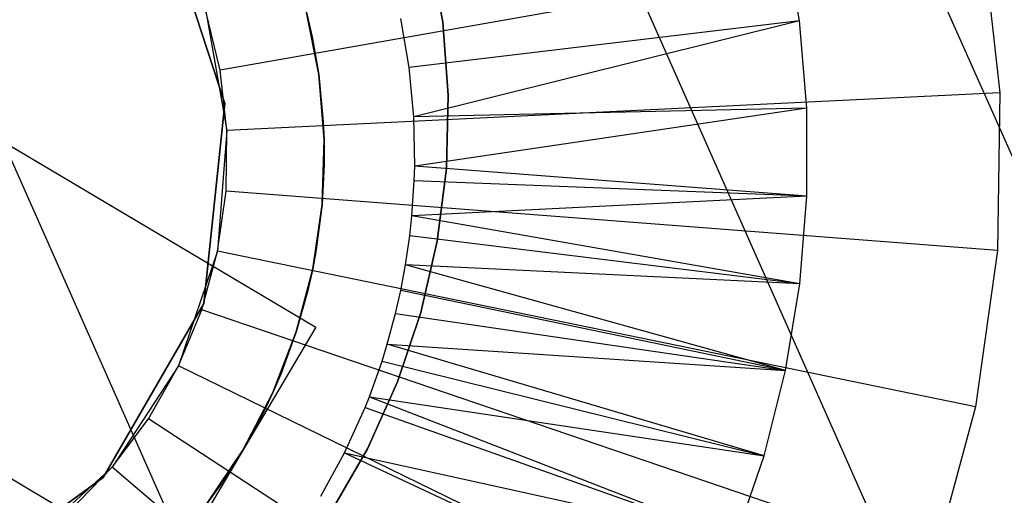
# Model space of a CAD drawing. Extents: x -390 to 397, y -401 to 400.
# Tile 115 of 192: x -343.98 to -341.43, y -159.19 to -157.96. Entities that reach past the tile are written whole.
import ezdxf

# ---------------------------------------------------------------- set-up
doc = ezdxf.new("R2010")
doc.units = 0
doc.header["$LTSCALE"] = 25.4
doc.layers.get('0').update_dxf_attribs({"linetype": 'CONTINUOUS'})

# ---------------------------------------------------------------- blocks, each defined once
blk = doc.blocks.new('FOURTY_ROUND_VII_ZWIS_STL')
at = {"color": 0}
for p, q in [((-347.767, -143.9778, -934.3766), (-340.2783, -160.8722, -934.3766)), ((-347.767, -143.9778, -934.3766), (-340.2783, -160.8722, -934.3766)), ((-348.4226, -144.2494, -933.034), (-340.9197, -161.1756, -933.034)), ((-348.4226, -144.2494, -933.034), (-340.9197, -161.1756, -933.034)), ((-349.9562, -144.8846, -935.584), (-342.4203, -161.8853, -935.584)), ((-349.9562, -144.8846, -935.584), (-342.4203, -161.8853, -935.584)), ((-343.4472, -158.1774, -902), (-343.6078, -157.6831, -902)), ((-343.6078, -157.6831, -900.5), (-343.4472, -158.1774, -900.5)), ((-343.4472, -158.1774, -902), (-343.6078, -157.6831, -902)), ((-343.6078, -157.6831, -900.5), (-343.4472, -158.1774, -900.5)), ((-341.4897, -157.7437, -893.9487), (-343.4594, -158.091, -895.9487)), ((-341.4897, -157.7437, -893.9487), (-343.4594, -158.091, -895.9487)), ((-341.9621, -157.9631, -893.9487), (-341.9999, -157.739, -893.9487)), ((-341.9621, -157.9631, -893.9487), (-341.9999, -157.739, -893.9487)), ((-341.9621, -157.9631, -894.3488), (-341.9999, -157.739, -894.3488)), ((-341.9621, -157.9631, -894.3488), (-341.9999, -157.739, -894.3488)), ((-341.4897, -157.7437, -893.9487), (-341.4442, -158.1493, -893.9487)), ((-341.4897, -157.7437, -893.9487), (-341.4442, -158.1493, -893.9487)), ((-342.9169, -157.7805, -895.43), (-342.884, -157.967, -895.43)), ((-342.884, -157.967, -899.43), (-342.9169, -157.7805, -899.43)), ((-342.884, -157.967, -899.43), (-342.9169, -157.7805, -899.43)), ((-342.9169, -157.7805, -895.43), (-342.884, -157.967, -895.43)), ((-343.4594, -158.091, -895.9487), (-343.4962, -157.9384, -897.9487)), ((-343.4962, -157.9384, -897.9487), (-343.4418, -158.247, -897.9487)), ((-343.4594, -158.091, -895.9487), (-343.4962, -157.9384, -897.9487)), ((-343.4594, -158.091, -895.9487), (-343.4962, -157.9384, -895.9487)), ((-343.4962, -157.9384, -897.9487), (-343.4418, -158.247, -897.9487)), ((-343.4594, -158.091, -895.9487), (-343.4962, -157.9384, -895.9487)), ((-343.2369, -157.9373, -895.9301), (-343.2213, -158.0048, -895.9301)), ((-343.2213, -158.0048, -895.9301), (-343.2369, -157.9373, -901.9487)), ((-343.2213, -158.0048, -895.9301), (-343.2369, -157.9373, -901.9487)), ((-343.2045, -158.1023, -901.9487), (-343.2369, -157.9373, -901.9487)), ((-343.2045, -158.1023, -901.9487), (-343.2369, -157.9373, -901.9487)), ((-342.9706, -158.0838, -895.3644), (-342.9919, -157.9574, -895.3644)), ((-341.9621, -157.9631, -894.3488), (-342.9706, -158.0838, -895.3644)), ((-341.9621, -157.9631, -894.3488), (-342.9706, -158.0838, -895.3644)), ((-341.9621, -157.9631, -894.3488), (-342.9587, -158.2114, -895.3644)), ((-341.9621, -157.9631, -894.3488), (-342.9587, -158.2114, -895.3644)), ((-342.884, -157.967, -895.43), (-342.8698, -158.1559, -895.43)), ((-342.8698, -158.1559, -899.43), (-342.884, -157.967, -899.43)), ((-342.884, -157.967, -899.43), (-342.884, -157.967, -895.43)), ((-342.884, -157.967, -899.43), (-342.884, -157.967, -895.43)), ((-342.8698, -158.1559, -899.43), (-342.884, -157.967, -899.43)), ((-342.884, -157.967, -895.43), (-342.8698, -158.1559, -895.43)), ((-341.9429, -158.1895, -893.9487), (-341.9621, -157.9631, -893.9487)), ((-341.9621, -157.9631, -893.9487), (-341.9621, -157.9631, -894.3488)), ((-341.9429, -158.1895, -893.9487), (-341.9621, -157.9631, -893.9487)), ((-341.9429, -158.1895, -894.3488), (-341.9621, -157.9631, -894.3488)), ((-341.9621, -157.9631, -893.9487), (-341.9621, -157.9631, -894.3488)), ((-341.9429, -158.1895, -894.3488), (-341.9621, -157.9631, -894.3488)), ((-343.2213, -158.0048, -895.9301), (-343.2045, -158.1023, -901.9487)), ((-343.2213, -158.0048, -895.9301), (-343.2045, -158.1023, -901.9487)), ((-343.2213, -158.0048, -895.9301), (-343.2045, -158.1023, -895.9301)), ((-342.9587, -158.2114, -895.3644), (-342.9706, -158.0838, -895.3644)), ((-343.4418, -158.247, -897.9487), (-343.4594, -158.091, -895.9487)), ((-343.4418, -158.247, -895.9487), (-343.4594, -158.091, -895.9487)), ((-343.4418, -158.247, -897.9487), (-343.4594, -158.091, -895.9487)), ((-343.4418, -158.247, -895.9487), (-343.4594, -158.091, -895.9487)), ((-343.2045, -158.1023, -895.9301), (-343.2045, -158.1023, -901.9487)), ((-343.2045, -158.1023, -895.9301), (-343.2045, -158.1023, -901.9487)), ((-343.2045, -158.1023, -895.9301), (-343.1908, -158.27, -901.9487)), ((-343.1908, -158.27, -901.9487), (-343.2045, -158.1023, -901.9487)), ((-343.2045, -158.1023, -895.9301), (-343.1908, -158.27, -901.9487)), ((-343.2045, -158.1023, -895.9301), (-343.1927, -158.2245, -895.9301)), ((-343.1908, -158.27, -901.9487), (-343.2045, -158.1023, -901.9487)), ((-341.4442, -158.1493, -893.9487), (-343.4418, -158.247, -895.9487)), ((-341.4442, -158.1493, -893.9487), (-343.4418, -158.247, -895.9487)), ((-342.8698, -158.1559, -895.43), (-342.8746, -158.3453, -895.43)), ((-342.8746, -158.3453, -899.43), (-342.8698, -158.1559, -899.43)), ((-342.8746, -158.3453, -899.43), (-342.8698, -158.1559, -899.43)), ((-342.8698, -158.1559, -895.43), (-342.8746, -158.3453, -895.43)), ((-342.8698, -158.1559, -899.43), (-342.8698, -158.1559, -895.43)), ((-342.8698, -158.1559, -899.43), (-342.8698, -158.1559, -895.43)), ((-341.4442, -158.1493, -893.9487), (-341.4499, -158.5574, -893.9487)), ((-341.4442, -158.1493, -893.9487), (-341.4499, -158.5574, -893.9487)), ((-343.5015, -158.6944, -902), (-343.4472, -158.1774, -902)), ((-343.4472, -158.1774, -900.5), (-343.5015, -158.6944, -900.5)), ((-343.5015, -158.6944, -902), (-343.4472, -158.1774, -902)), ((-343.4472, -158.1774, -900.5), (-343.5015, -158.6944, -900.5)), ((-343.4472, -158.1774, -902), (-343.4472, -158.1774, -900.5)), ((-343.4472, -158.1774, -902), (-343.4472, -158.1774, -900.5)), ((-341.9429, -158.1895, -894.3488), (-342.9587, -158.2114, -895.3644)), ((-341.9429, -158.1895, -894.3488), (-342.9587, -158.2114, -895.3644)), ((-342.9563, -158.3396, -895.3644), (-342.9587, -158.2114, -895.3644)), ((-341.9429, -158.1895, -894.3488), (-342.9563, -158.3396, -895.3644)), ((-341.9429, -158.1895, -894.3488), (-342.9563, -158.3396, -895.3644)), ((-341.9425, -158.4168, -893.9487), (-341.9429, -158.1895, -893.9487)), ((-341.9429, -158.1895, -893.9487), (-341.9429, -158.1895, -894.3488)), ((-341.9425, -158.4168, -893.9487), (-341.9429, -158.1895, -893.9487)), ((-341.9425, -158.4168, -894.3488), (-341.9429, -158.1895, -894.3488)), ((-341.9429, -158.1895, -893.9487), (-341.9429, -158.1895, -894.3488)), ((-341.9425, -158.4168, -894.3488), (-341.9429, -158.1895, -894.3488)), ((-343.1927, -158.2245, -895.9301), (-343.1908, -158.27, -895.9301)), ((-343.1908, -158.27, -901.9487), (-343.1927, -158.2245, -895.9301)), ((-343.1908, -158.27, -901.9487), (-343.1927, -158.2245, -895.9301)), ((-344.0734, -158.244, -895.9587), (-343.2116, -158.7554, -893.9487)), ((-344.0734, -158.244, -895.9587), (-343.2116, -158.7554, -893.9487)), ((-343.4418, -158.247, -897.9487), (-343.4659, -158.5594, -897.9487)), ((-343.4418, -158.247, -897.9487), (-343.4659, -158.5594, -897.9487)), ((-343.444, -158.404, -895.9487), (-343.4418, -158.247, -897.9487)), ((-343.444, -158.404, -895.9487), (-343.4418, -158.247, -897.9487)), ((-343.444, -158.404, -895.9487), (-343.4418, -158.247, -895.9487)), ((-343.444, -158.404, -895.9487), (-343.4418, -158.247, -895.9487)), ((-343.4418, -158.247, -895.9487), (-343.4418, -158.247, -897.9487)), ((-343.4418, -158.247, -895.9487), (-343.4418, -158.247, -897.9487)), ((-343.196, -158.4381, -901.9487), (-343.1908, -158.27, -901.9487)), ((-343.196, -158.4381, -901.9487), (-343.1908, -158.27, -901.9487)), ((-343.1908, -158.27, -895.9301), (-343.1908, -158.27, -901.9487)), ((-343.1908, -158.27, -895.9301), (-343.1908, -158.27, -901.9487)), ((-343.1908, -158.27, -895.9301), (-343.1906, -158.3353, -895.9301)), ((-343.1906, -158.3353, -895.9301), (-343.1908, -158.27, -901.9487)), ((-343.1906, -158.3353, -895.9301), (-343.1908, -158.27, -901.9487)), ((-343.994, -158.2911, -893.9487), (-343.2116, -158.7554, -893.9487)), ((-343.994, -158.2911, -893.9487), (-343.2116, -158.7554, -893.9487)), ((-343.1906, -158.3353, -895.9301), (-343.196, -158.4381, -901.9487)), ((-343.1906, -158.3353, -895.9301), (-343.196, -158.4381, -901.9487)), ((-343.1906, -158.3353, -895.9301), (-343.196, -158.4381, -895.9301)), ((-342.9574, -158.3767, -895.3644), (-342.9563, -158.3396, -895.3644)), ((-341.9425, -158.4168, -894.3488), (-342.9563, -158.3396, -895.3644)), ((-341.9425, -158.4168, -894.3488), (-342.9563, -158.3396, -895.3644)), ((-342.8746, -158.3453, -895.43), (-342.8981, -158.5332, -895.43)), ((-342.8981, -158.5332, -899.43), (-342.8746, -158.3453, -899.43)), ((-342.8981, -158.5332, -899.43), (-342.8746, -158.3453, -899.43)), ((-342.8746, -158.3453, -895.43), (-342.8981, -158.5332, -895.43)), ((-342.8746, -158.3453, -899.43), (-342.8746, -158.3453, -895.43)), ((-342.8746, -158.3453, -899.43), (-342.8746, -158.3453, -895.43)), ((-342.9634, -158.4675, -895.3644), (-342.9574, -158.3767, -895.3644)), ((-341.9425, -158.4168, -894.3488), (-342.9574, -158.3767, -895.3644)), ((-341.9425, -158.4168, -894.3488), (-342.9574, -158.3767, -895.3644)), ((-343.4659, -158.5594, -897.9487), (-343.444, -158.404, -895.9487)), ((-343.4659, -158.5594, -895.9487), (-343.444, -158.404, -895.9487)), ((-343.4659, -158.5594, -897.9487), (-343.444, -158.404, -895.9487)), ((-343.4659, -158.5594, -895.9487), (-343.444, -158.404, -895.9487)), ((-341.4499, -158.5574, -893.9487), (-343.444, -158.404, -895.9487)), ((-341.4499, -158.5574, -893.9487), (-343.444, -158.404, -895.9487)), ((-343.196, -158.4381, -895.9301), (-343.2199, -158.6046, -901.9487)), ((-343.2199, -158.6046, -901.9487), (-343.196, -158.4381, -901.9487)), ((-343.196, -158.4381, -895.9301), (-343.2199, -158.6046, -901.9487)), ((-343.2199, -158.6046, -901.9487), (-343.196, -158.4381, -901.9487)), ((-343.196, -158.4381, -895.9301), (-343.211, -158.5559, -895.9301)), ((-343.196, -158.4381, -895.9301), (-343.196, -158.4381, -901.9487)), ((-343.196, -158.4381, -895.9301), (-343.196, -158.4381, -901.9487)), ((-341.9425, -158.4168, -894.3488), (-342.9634, -158.4675, -895.3644)), ((-341.9425, -158.4168, -894.3488), (-342.9634, -158.4675, -895.3644)), ((-341.9609, -158.6434, -893.9487), (-341.9425, -158.4168, -893.9487)), ((-341.9609, -158.6434, -893.9487), (-341.9425, -158.4168, -893.9487)), ((-341.9609, -158.6434, -894.3488), (-341.9425, -158.4168, -894.3488)), ((-341.9609, -158.6434, -894.3488), (-341.9425, -158.4168, -894.3488)), ((-341.9425, -158.4168, -893.9487), (-341.9425, -158.4168, -894.3488)), ((-341.9425, -158.4168, -893.9487), (-341.9425, -158.4168, -894.3488)), ((-342.969, -158.5195, -895.3644), (-342.9634, -158.4675, -895.3644)), ((-341.9609, -158.6434, -894.3488), (-342.9634, -158.4675, -895.3644)), ((-341.9609, -158.6434, -894.3488), (-342.9634, -158.4675, -895.3644)), ((-342.9799, -158.5947, -895.3644), (-342.969, -158.5195, -895.3644)), ((-341.9609, -158.6434, -894.3488), (-342.969, -158.5195, -895.3644)), ((-341.9609, -158.6434, -894.3488), (-342.969, -158.5195, -895.3644)), ((-342.8981, -158.5332, -895.43), (-342.9402, -158.7179, -895.43)), ((-342.9402, -158.7179, -899.43), (-342.8981, -158.5332, -899.43)), ((-342.9402, -158.7179, -899.43), (-342.8981, -158.5332, -899.43)), ((-342.8981, -158.5332, -895.43), (-342.9402, -158.7179, -895.43)), ((-342.8981, -158.5332, -899.43), (-342.8981, -158.5332, -895.43)), ((-342.8981, -158.5332, -899.43), (-342.8981, -158.5332, -895.43)), ((-343.4659, -158.5594, -897.9487), (-343.5669, -158.856, -897.9487)), ((-343.4659, -158.5594, -897.9487), (-343.5669, -158.856, -897.9487)), ((-343.507, -158.7109, -895.9487), (-343.4659, -158.5594, -897.9487)), ((-343.507, -158.7109, -895.9487), (-343.4659, -158.5594, -897.9487)), ((-343.507, -158.7109, -895.9487), (-343.4659, -158.5594, -895.9487)), ((-343.507, -158.7109, -895.9487), (-343.4659, -158.5594, -895.9487)), ((-343.4659, -158.5594, -895.9487), (-343.4659, -158.5594, -897.9487)), ((-343.4659, -158.5594, -895.9487), (-343.4659, -158.5594, -897.9487)), ((-341.5067, -158.9616, -893.9487), (-343.4659, -158.5594, -895.9487)), ((-341.5067, -158.9616, -893.9487), (-343.4659, -158.5594, -895.9487)), ((-343.211, -158.5559, -895.9301), (-343.2199, -158.6046, -895.9301)), ((-343.2199, -158.6046, -901.9487), (-343.211, -158.5559, -895.9301)), ((-343.2199, -158.6046, -901.9487), (-343.211, -158.5559, -895.9301)), ((-341.4499, -158.5574, -893.9487), (-341.5067, -158.9616, -893.9487)), ((-341.4499, -158.5574, -893.9487), (-341.5067, -158.9616, -893.9487)), ((-343.2624, -158.7674, -901.9487), (-343.2199, -158.6046, -901.9487)), ((-343.2624, -158.7674, -901.9487), (-343.2199, -158.6046, -901.9487)), ((-343.2199, -158.6046, -895.9301), (-343.2333, -158.6645, -895.9301)), ((-343.2333, -158.6645, -895.9301), (-343.2199, -158.6046, -901.9487)), ((-343.2333, -158.6645, -895.9301), (-343.2199, -158.6046, -901.9487)), ((-343.2199, -158.6046, -895.9301), (-343.2199, -158.6046, -901.9487)), ((-343.2199, -158.6046, -895.9301), (-343.2199, -158.6046, -901.9487)), ((-342.9923, -158.661, -895.3644), (-342.9799, -158.5947, -895.3644)), ((-341.9609, -158.6434, -894.3488), (-342.9799, -158.5947, -895.3644)), ((-341.9609, -158.6434, -894.3488), (-342.9799, -158.5947, -895.3644)), ((-341.9979, -158.8676, -894.3488), (-342.9799, -158.5947, -895.3644)), ((-341.9979, -158.8676, -894.3488), (-342.9799, -158.5947, -895.3644)), ((-341.9979, -158.8676, -893.9487), (-341.9609, -158.6434, -893.9487)), ((-341.9979, -158.8676, -893.9487), (-341.9609, -158.6434, -893.9487)), ((-341.9979, -158.8676, -894.3488), (-341.9609, -158.6434, -894.3488)), ((-341.9979, -158.8676, -894.3488), (-341.9609, -158.6434, -894.3488)), ((-341.9609, -158.6434, -893.9487), (-341.9609, -158.6434, -894.3488)), ((-341.9609, -158.6434, -893.9487), (-341.9609, -158.6434, -894.3488)), ((-343.2333, -158.6645, -895.9301), (-343.2624, -158.7674, -901.9487)), ((-343.2333, -158.6645, -895.9301), (-343.2624, -158.7674, -901.9487)), ((-343.2333, -158.6645, -895.9301), (-343.2624, -158.7674, -895.9301)), ((-343.0057, -158.7202, -895.3644), (-342.9923, -158.661, -895.3644)), ((-341.9979, -158.8676, -894.3488), (-342.9923, -158.661, -895.3644)), ((-341.9979, -158.8676, -894.3488), (-342.9923, -158.661, -895.3644)), ((-343.7614, -159.1445, -902), (-343.5015, -158.6944, -902)), ((-343.5015, -158.6944, -900.5), (-343.7614, -159.1445, -900.5)), ((-343.7614, -159.1445, -902), (-343.5015, -158.6944, -902)), ((-343.5015, -158.6944, -900.5), (-343.7614, -159.1445, -900.5)), ((-343.5015, -158.6944, -902), (-343.5015, -158.6944, -900.5)), ((-343.5015, -158.6944, -902), (-343.5015, -158.6944, -900.5)), ((-343.5669, -158.856, -897.9487), (-343.507, -158.7109, -895.9487)), ((-343.5669, -158.856, -895.9487), (-343.507, -158.7109, -895.9487)), ((-343.5669, -158.856, -897.9487), (-343.507, -158.7109, -895.9487)), ((-343.5669, -158.856, -895.9487), (-343.507, -158.7109, -895.9487)), ((-341.6137, -159.3554, -893.9487), (-343.507, -158.7109, -895.9487)), ((-341.6137, -159.3554, -893.9487), (-343.507, -158.7109, -895.9487)), ((-343.0273, -158.8, -895.3644), (-343.0057, -158.7202, -895.3644)), ((-343.0057, -158.7202, -895.3644), (-341.9979, -158.8676, -894.3488)), ((-343.0057, -158.7202, -895.3644), (-341.9979, -158.8676, -894.3488)), ((-342.9402, -158.7179, -895.43), (-343.0006, -158.8974, -895.43)), ((-343.0006, -158.8974, -899.43), (-342.9402, -158.7179, -899.43)), ((-343.0006, -158.8974, -899.43), (-342.9402, -158.7179, -899.43)), ((-342.9402, -158.7179, -895.43), (-343.0006, -158.8974, -895.43)), ((-342.9402, -158.7179, -899.43), (-342.9402, -158.7179, -895.43)), ((-342.9402, -158.7179, -899.43), (-342.9402, -158.7179, -895.43)), ((-343.2116, -158.7554, -893.9487), (-343.5892, -159.3918, -893.9487)), ((-343.2116, -158.7554, -893.9487), (-343.5892, -159.3918, -893.9487)), ((-343.2624, -158.7674, -895.9301), (-343.3228, -158.9244, -901.9487)), ((-343.3228, -158.9244, -901.9487), (-343.2624, -158.7674, -901.9487)), ((-343.2624, -158.7674, -895.9301), (-343.3228, -158.9244, -901.9487)), ((-343.3228, -158.9244, -901.9487), (-343.2624, -158.7674, -901.9487)), ((-343.2624, -158.7674, -895.9301), (-343.3017, -158.8753, -895.9301)), ((-343.2624, -158.7674, -895.9301), (-343.2624, -158.7674, -901.9487)), ((-343.2624, -158.7674, -895.9301), (-343.2624, -158.7674, -901.9487)), ((-343.0407, -158.8435, -895.3644), (-343.0273, -158.8, -895.3644)), ((-342.0533, -159.0881, -894.3488), (-343.0273, -158.8, -895.3644)), ((-343.0273, -158.8, -895.3644), (-341.9979, -158.8676, -894.3488)), ((-343.0273, -158.8, -895.3644), (-341.9979, -158.8676, -894.3488)), ((-342.0533, -159.0881, -894.3488), (-343.0273, -158.8, -895.3644)), ((-343.0735, -158.9356, -895.3644), (-343.0407, -158.8435, -895.3644)), ((-343.0407, -158.8435, -895.3644), (-342.0533, -159.0881, -894.3488)), ((-343.0407, -158.8435, -895.3644), (-342.0533, -159.0881, -894.3488)), ((-343.5669, -158.856, -897.9487), (-343.7384, -159.1182, -897.9487)), ((-343.5669, -158.856, -897.9487), (-343.7384, -159.1182, -897.9487)), ((-343.6444, -158.9925, -895.9487), (-343.5669, -158.856, -897.9487)), ((-343.6444, -158.9925, -895.9487), (-343.5669, -158.856, -897.9487)), ((-343.6444, -158.9925, -895.9487), (-343.5669, -158.856, -895.9487)), ((-343.6444, -158.9925, -895.9487), (-343.5669, -158.856, -895.9487)), ((-343.5669, -158.856, -895.9487), (-343.5669, -158.856, -897.9487)), ((-343.5669, -158.856, -895.9487), (-343.5669, -158.856, -897.9487)), ((-341.7693, -159.7328, -893.9487), (-343.5669, -158.856, -895.9487)), ((-341.7693, -159.7328, -893.9487), (-343.5669, -158.856, -895.9487)), ((-342.0533, -159.0881, -893.9487), (-341.9979, -158.8676, -893.9487)), ((-342.0533, -159.0881, -893.9487), (-341.9979, -158.8676, -893.9487)), ((-342.0533, -159.0881, -894.3488), (-341.9979, -158.8676, -894.3488)), ((-342.0533, -159.0881, -894.3488), (-341.9979, -158.8676, -894.3488)), ((-341.9979, -158.8676, -893.9487), (-341.9979, -158.8676, -894.3488)), ((-341.9979, -158.8676, -893.9487), (-341.9979, -158.8676, -894.3488)), ((-343.5892, -159.3918, -893.9487), (-344.451, -158.8803, -895.9587)), ((-343.5892, -159.3918, -893.9487), (-344.451, -158.8803, -895.9587)), ((-343.3017, -158.8753, -895.9301), (-343.3228, -158.9244, -895.9301)), ((-343.3228, -158.9244, -901.9487), (-343.3017, -158.8753, -895.9301)), ((-343.3228, -158.9244, -901.9487), (-343.3017, -158.8753, -895.9301)), ((-343.0006, -158.8974, -895.43), (-343.0785, -159.0701, -895.43)), ((-343.0785, -159.0701, -899.43), (-343.0006, -158.8974, -899.43)), ((-343.0785, -159.0701, -899.43), (-343.0006, -158.8974, -899.43)), ((-343.0006, -158.8974, -895.43), (-343.0785, -159.0701, -895.43)), ((-343.0006, -158.8974, -899.43), (-343.0006, -158.8974, -895.43)), ((-343.0006, -158.8974, -899.43), (-343.0006, -158.8974, -895.43)), ((-343.5892, -159.3918, -893.9487), (-344.3717, -158.9275, -893.9487)), ((-343.5892, -159.3918, -893.9487), (-344.3717, -158.9275, -893.9487)), ((-343.4004, -159.0736, -901.9487), (-343.3228, -158.9244, -901.9487)), ((-343.4004, -159.0736, -901.9487), (-343.3228, -158.9244, -901.9487)), ((-343.3228, -158.9244, -895.9301), (-343.3474, -158.9763, -895.9301)), ((-343.3474, -158.9763, -895.9301), (-343.3228, -158.9244, -901.9487)), ((-343.3474, -158.9763, -895.9301), (-343.3228, -158.9244, -901.9487)), ((-343.3228, -158.9244, -895.9301), (-343.3228, -158.9244, -901.9487)), ((-343.3228, -158.9244, -895.9301), (-343.3228, -158.9244, -901.9487)), ((-343.0848, -158.9639, -895.3644), (-343.0735, -158.9356, -895.3644)), ((-343.0735, -158.9356, -895.3644), (-342.1267, -159.3032, -894.3488)), ((-343.0735, -158.9356, -895.3644), (-342.1267, -159.3032, -894.3488)), ((-343.0735, -158.9356, -895.3644), (-342.0533, -159.0881, -894.3488)), ((-343.0735, -158.9356, -895.3644), (-342.0533, -159.0881, -894.3488)), ((-343.1376, -159.0806, -895.3644), (-343.0848, -158.9639, -895.3644)), ((-343.0848, -158.9639, -895.3644), (-342.1267, -159.3032, -894.3488)), ((-343.0848, -158.9639, -895.3644), (-342.1267, -159.3032, -894.3488)), ((-341.5067, -158.9616, -893.9487), (-341.6137, -159.3554, -893.9487)), ((-341.5067, -158.9616, -893.9487), (-341.6137, -159.3554, -893.9487)), ((-343.7384, -159.1182, -897.9487), (-343.6444, -158.9925, -895.9487)), ((-343.7384, -159.1182, -895.9487), (-343.6444, -158.9925, -895.9487)), ((-343.7384, -159.1182, -897.9487), (-343.6444, -158.9925, -895.9487)), ((-343.7384, -159.1182, -895.9487), (-343.6444, -158.9925, -895.9487)), ((-341.9709, -160.0877, -893.9487), (-343.6444, -158.9925, -895.9487)), ((-341.9709, -160.0877, -893.9487), (-343.6444, -158.9925, -895.9487)), ((-343.3474, -158.9763, -895.9301), (-343.4004, -159.0736, -901.9487)), ((-343.3474, -158.9763, -895.9301), (-343.4004, -159.0736, -895.9301)), ((-343.3474, -158.9763, -895.9301), (-343.4004, -159.0736, -901.9487)), ((-343.4942, -159.2132, -901.9487), (-343.4004, -159.0736, -901.9487)), ((-343.4942, -159.2132, -901.9487), (-343.4004, -159.0736, -901.9487)), ((-343.4004, -159.0736, -895.9301), (-343.4605, -159.1668, -895.9301)), ((-343.4605, -159.1668, -895.9301), (-343.4004, -159.0736, -901.9487)), ((-343.4605, -159.1668, -895.9301), (-343.4004, -159.0736, -901.9487)), ((-343.4004, -159.0736, -895.9301), (-343.4004, -159.0736, -901.9487)), ((-343.4004, -159.0736, -895.9301), (-343.4004, -159.0736, -901.9487)), ((-343.0785, -159.0701, -895.43), (-343.1732, -159.2341, -895.43)), ((-343.1732, -159.2341, -899.43), (-343.0785, -159.0701, -899.43)), ((-343.1732, -159.2341, -899.43), (-343.0785, -159.0701, -899.43)), ((-343.0785, -159.0701, -895.43), (-343.1732, -159.2341, -895.43)), ((-343.0785, -159.0701, -899.43), (-343.0785, -159.0701, -895.43)), ((-343.0785, -159.0701, -899.43), (-343.0785, -159.0701, -895.43)), ((-343.1989, -159.1932, -895.3644), (-343.1376, -159.0806, -895.3644)), ((-343.1376, -159.0806, -895.3644), (-342.2176, -159.5115, -894.3488)), ((-343.1376, -159.0806, -895.3644), (-342.1267, -159.3032, -894.3488)), ((-343.1376, -159.0806, -895.3644), (-342.1267, -159.3032, -894.3488)), ((-343.1376, -159.0806, -895.3644), (-342.2176, -159.5115, -894.3488)), ((-342.1267, -159.3032, -893.9487), (-342.0533, -159.0881, -893.9487)), ((-342.1267, -159.3032, -893.9487), (-342.0533, -159.0881, -893.9487)), ((-342.1267, -159.3032, -894.3488), (-342.0533, -159.0881, -894.3488)), ((-342.1267, -159.3032, -894.3488), (-342.0533, -159.0881, -894.3488)), ((-342.0533, -159.0881, -893.9487), (-342.0533, -159.0881, -894.3488)), ((-342.0533, -159.0881, -893.9487), (-342.0533, -159.0881, -894.3488)), ((-343.7384, -159.1182, -897.9487), (-343.9698, -159.3295, -897.9487)), ((-343.7384, -159.1182, -897.9487), (-343.9698, -159.3295, -897.9487)), ((-343.8475, -159.2311, -895.9487), (-343.7384, -159.1182, -897.9487)), ((-343.8475, -159.2311, -895.9487), (-343.7384, -159.1182, -897.9487)), ((-343.8475, -159.2311, -895.9487), (-343.7384, -159.1182, -895.9487)), ((-343.8475, -159.2311, -895.9487), (-343.7384, -159.1182, -895.9487)), ((-343.7384, -159.1182, -895.9487), (-343.7384, -159.1182, -897.9487)), ((-343.7384, -159.1182, -895.9487), (-343.7384, -159.1182, -897.9487)), ((-342.2154, -160.4145, -893.9487), (-343.7384, -159.1182, -895.9487)), ((-342.2154, -160.4145, -893.9487), (-343.7384, -159.1182, -895.9487)), ((-344.1819, -159.45, -902), (-343.7614, -159.1445, -902)), ((-343.7614, -159.1445, -900.5), (-344.1819, -159.45, -900.5)), ((-344.1819, -159.45, -902), (-343.7614, -159.1445, -902)), ((-343.7614, -159.1445, -900.5), (-344.1819, -159.45, -900.5)), ((-343.7614, -159.1445, -902), (-343.7614, -159.1445, -900.5)), ((-343.7614, -159.1445, -902), (-343.7614, -159.1445, -900.5)), ((-343.4605, -159.1668, -895.9301), (-343.4942, -159.2132, -901.9487)), ((-343.4605, -159.1668, -895.9301), (-343.4942, -159.2132, -901.9487)), ((-343.4605, -159.1668, -895.9301), (-343.4942, -159.2132, -895.9301))]:
    blk.add_line(p, q, dxfattribs=at)

msp = doc.modelspace()

# ---------------------------------------------------------------- block references
at = {"color": 250}
msp.add_blockref('FOURTY_ROUND_VII_ZWIS_STL', (0, 0), dxfattribs=at)

doc.saveas('drawing.dxf')
